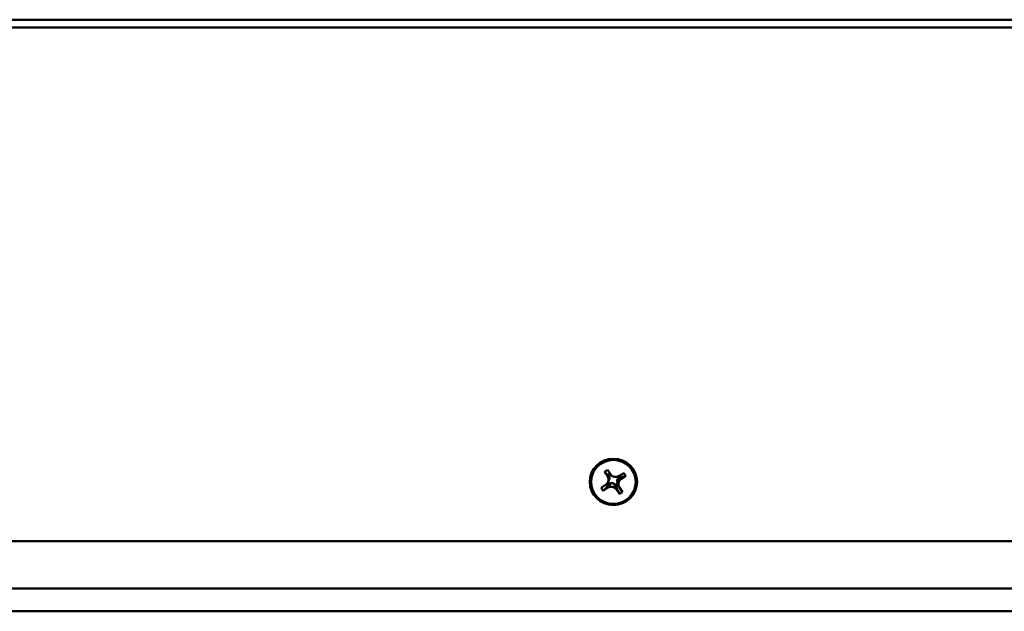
# Model space of a CAD drawing. Header units: inches. Extents: x 0.8 to 72.9, y -5.1 to 48.7.
# Tile 206 of 237: x 48.1 to 53, y 33 to 36. Entities that reach past the tile are written whole.
import ezdxf

# ---------------------------------------------------------------- set-up
doc = ezdxf.new("R2010")
doc.units = ezdxf.units.IN
doc.header["$MEASUREMENT"] = 0
doc.layers.add('Visible Edges(ROSSANSI)', color=7, linetype='Continuous', lineweight=50)
doc.layers.add('Visible Tangent Edges(ROSSANSI)', color=7, linetype='Continuous', lineweight=50)

msp = doc.modelspace()

# ---------------------------------------------------------------- linework, layer by layer
at = {"layer": 'Visible Edges(ROSSANSI)'}
for p, q in [((51.004, 33.6827), (51.019, 33.6925)), ((51.0281, 33.6596), (51.004, 33.6827)), ((51.0193, 33.6603), (51.004, 33.6827)), ((51.019, 33.6925), (51.0343, 33.6701)), ((51.0323, 33.6729), (51.0248, 33.668)), ((51.0299, 33.6607), (51.0281, 33.6596)), ((51.0281, 33.6596), (51.0303, 33.6563)), ((51.072, 33.6481), (51.0753, 33.6502)), ((51.0753, 33.6502), (51.0741, 33.652)), ((51.1115, 33.6615), (51.0753, 33.6502)), ((51.0786, 33.6613), (51.1015, 33.6762)), ((51.083, 33.6565), (51.0794, 33.6618)), ((51.1115, 33.6615), (51.0886, 33.6466)), ((51.1015, 33.6762), (51.1115, 33.6615)), ((50.9875, 33.6018), (51.0104, 33.6167)), ((50.9974, 33.587), (50.9875, 33.6018)), ((51.0336, 33.623), (50.9974, 33.587)), ((51.0203, 33.602), (50.9974, 33.587)), ((51.0173, 33.6228), (51.0216, 33.6164)), ((51.0194, 33.6257), (51.0221, 33.6217)), ((51.0212, 33.6287), (51.0254, 33.6369)), ((51.0324, 33.6248), (51.0336, 33.623)), ((51.0336, 33.623), (51.0369, 33.6252)), ((51.0537, 33.6218), (51.0559, 33.6186)), ((51.0559, 33.6186), (51.0576, 33.6198)), ((51.0799, 33.5708), (51.0559, 33.6186)), ((51.0656, 33.6077), (51.0741, 33.6133)), ((51.0659, 33.6131), (51.0721, 33.6172)), ((51.0691, 33.6272), (51.0698, 33.6277)), ((51.0741, 33.6134), (51.074, 33.6136)), ((51.0778, 33.6062), (51.0776, 33.6066)), ((51.0797, 33.603), (51.0949, 33.5805)), ((51.0799, 33.5708), (51.0647, 33.5932)), ((51.0949, 33.5805), (51.0799, 33.5708)), ((66.6545, 33.333), (35.4445, 33.333)), ((67.1027, 33.0954), (34.9963, 33.0954)), ((67.1027, 32.9803), (34.9963, 32.9803))]:
    msp.add_line(p, q, dxfattribs=at)
for major_axis in [(0.119, 0), (-0.1125, 0)]:
    msp.add_ellipse((51.0495, 33.6316), major_axis=major_axis, ratio=0.981793, dxfattribs=at)
for centre, major_axis, ratio, start_param, end_param in [((50.9926, 33.6429), (0.032, 0), 0.981793, 5.299343, 6.87014), ((50.9953, 33.6481), (0.0351, 0.0114), 0.712711, 0.049176, 0.380463), ((50.9926, 33.6552), (0.0377, 0), 0.981793, 5.855836, 6.313646), ((50.9926, 33.6552), (0.0377, 0), 0.981793, 0.149881, 0.400482), ((51.0609, 33.6875), (0.032, 0), 0.981793, 3.728547, 5.299343), ((51.1063, 33.6328), (0.0377, 0), 0.981793, 2.318548, 2.594824), ((51.1024, 33.627), (-0.0334, 0.019), 0.726338, 5.671672, 6.002959), ((51.038, 33.5758), (-0.032, 0), 0.981793, 3.728547, 5.299343), ((51.042, 33.5876), (0.0201, 0.039), 0.769178, 0.859115, 1.190402), ((51.038, 33.5882), (0.0377, 0), 0.981793, 1.720677, 2.006285), ((51.038, 33.5882), (0.0377, 0), 0.981793, 1.143447, 1.601258), ((51.038, 33.5882), (0.0377, 0), 0.981793, 0.73842, 1.024027), ((51.0354, 33.5889), (-0.0127, 0.0433), 0.778063, 4.927094, 5.258381), ((51.1063, 33.6328), (-0.0377, 0), 0.981793, 5.855836, 6.313646), ((51.1063, 33.6328), (-0.0377, 0), 0.981793, 0.149881, 0.435488), ((51.1037, 33.6335), (0.0127, -0.0433), 0.778063, 4.628894, 4.960181), ((51.1063, 33.6204), (-0.032, 0), 0.981793, 5.299343, 6.87014)]:
    msp.add_ellipse(centre, major_axis=major_axis, ratio=ratio, start_param=start_param, end_param=end_param, dxfattribs=at)
for points, weights in [([(51.0303, 33.6563), (51.0243, 33.6528), (51.0193, 33.6603)], [1, 1.0434797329, 1]), ([(51.0369, 33.6252), (51.0279, 33.607), (51.0203, 33.602)], [1, 1.0434797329, 1]), ([(51.0254, 33.6369), (51.0262, 33.6383), (51.0269, 33.6399)], [1.00654364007, 1.00356395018, 1]), ([(51.0647, 33.5932), (51.0596, 33.6007), (51.0537, 33.6218)], [1, 1.0434797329, 1]), ([(51.0686, 33.6316), (51.0735, 33.6146), (51.0776, 33.6066)], [1, 1.03480895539, 1.0138832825]), ([(51.0886, 33.6466), (51.081, 33.6416), (51.072, 33.6481)], [1, 1.0434797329, 1])]:
    msp.add_rational_spline(points, weights, degree=2, dxfattribs=at)
for points in [[(51.0216, 33.6164), (51.0219, 33.619), (51.0221, 33.6217)], [(51.0656, 33.6077), (51.0658, 33.6104), (51.0659, 33.6131)], [(51.074, 33.6136), (51.0731, 33.6153), (51.0721, 33.6172)], [(51.0741, 33.6133), (51.0741, 33.6133), (51.0741, 33.6134)]]:
    msp.add_open_spline(points, degree=2, dxfattribs=at)
at = {"layer": 'Visible Tangent Edges(ROSSANSI)'}
for p, q in [((35.2945, 35.9579), (66.8045, 35.9579)), ((35.2945, 35.9192), (66.8045, 35.9192))]:
    msp.add_line(p, q, dxfattribs=at)

doc.saveas('drawing.dxf')
